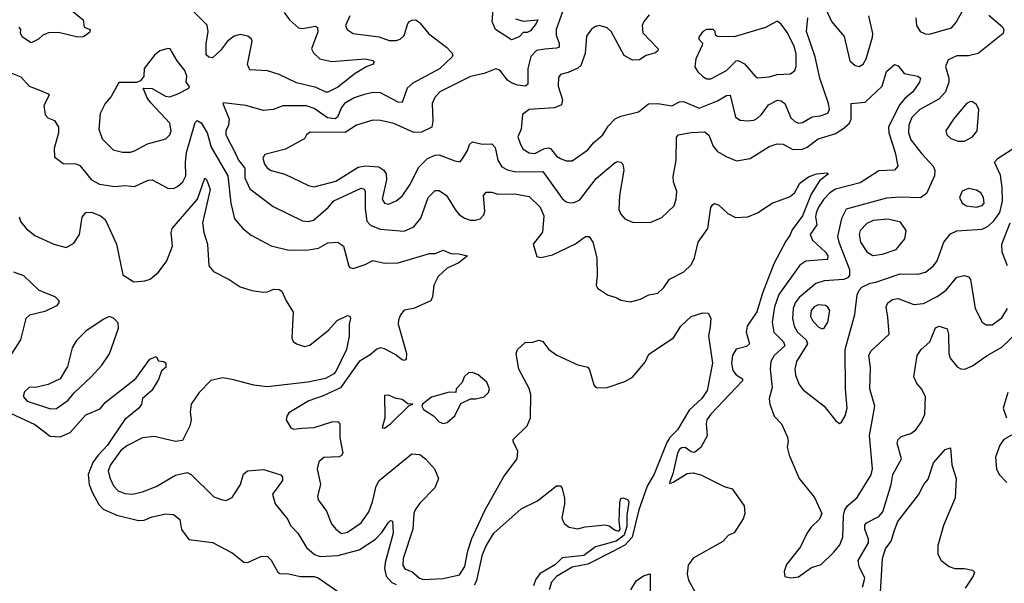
# Model space of a CAD drawing. Extents: x 1678759 to 1859541, y 384609 to 522867.
# Tile 163 of 256: x 1737157 to 1742198, y 463328 to 466215. Entities that reach past the tile are written whole.
import ezdxf

# ---------------------------------------------------------------- set-up
doc = ezdxf.new("R2010")
doc.units = 0

msp = doc.modelspace()

# ---------------------------------------------------------------- linework, layer by layer
at = {"layer": '0CON20XD'}
for points in [[(1737148.6, 466515), (1737165, 466486), (1737185, 466469.2), (1737245, 466442.5), (1737347.1, 466325), (1737482.5, 466215), (1737487, 466177), (1737517.5, 466165), (1737515, 466150), (1737483.6, 466126.4), (1737455, 466126.2), (1737355, 466150), (1737305, 466147.5), (1737275, 466136), (1737253.3, 466115), (1737215, 466096), (1737171.2, 466125), (1737161.2, 466145), (1737163.3, 466165), (1737155, 466176.7)], [(1738511, 466251), (1738538, 466215), (1738585, 466174.1), (1738605, 466169.2), (1738671.4, 466181.4), (1738681.1, 466175), (1738682.9, 466152.9), (1738650.5, 466065), (1738660.6, 466045), (1738693.1, 466015), (1738755, 466000.9), (1738925.3, 466015.3), (1738965, 466005.7), (1738971.2, 465995), (1738962.5, 465985), (1738935, 465976), (1738875, 465938.8), (1738785, 465869.4), (1738735, 465844.5), (1738725, 465843.8), (1738675, 465867.9), (1738575, 465891.6), (1738485, 465934.7), (1738425, 465953.8), (1738335, 465957.5), (1738323.8, 465985), (1738347.1, 466105), (1738344.3, 466115), (1738325, 466131.1), (1738285, 466139.5), (1738255, 466130.6), (1738220.5, 466105), (1738185, 466057.3), (1738145, 466020), (1738125, 466022.7), (1738111.1, 466035), (1738111.4, 466091.4), (1738122.5, 466155), (1738116.3, 466186.3), (1737995, 466307.5)], [(1739936.7, 466255), (1739903.8, 466165), (1739903, 466135), (1739919.8, 466095), (1739918.2, 466075), (1739905, 466068.4), (1739845, 466064.7), (1739803.4, 466056.6), (1739774.3, 466025.7), (1739758.6, 465965), (1739757.8, 465885), (1739746.7, 465875), (1739705, 465878.8), (1739675, 465891.2), (1739654.6, 465905), (1739615, 465956.2), (1739595, 465963.8), (1739535, 465938.8), (1739465.8, 465924.2), (1739308.9, 465845), (1739283.2, 465816.8), (1739269.6, 465785), (1739272.5, 465695), (1739266.4, 465665), (1739215, 465638.9), (1739175, 465638), (1739072.7, 465682.7), (1739005, 465699.2), (1738965, 465699.6), (1738882, 465675), (1738822.6, 465637.4), (1738645, 465638.5), (1738624.6, 465625.4), (1738615.3, 465604.7), (1738601.3, 465598.7), (1738517.6, 465552.4), (1738412.9, 465525), (1738401.2, 465505), (1738410.8, 465475), (1738425.6, 465455), (1738445, 465442.1), (1738515, 465423.5), (1738635, 465365.5), (1738665, 465358.5), (1738775, 465387.3), (1738890.8, 465459.2), (1738926.6, 465466.6), (1738995, 465461.6), (1739020.9, 465445), (1739034.1, 465425), (1739034.8, 465395), (1739012.7, 465295), (1739025, 465275.8), (1739045, 465270.9), (1739085, 465286.7), (1739115, 465310.6), (1739155, 465368.6), (1739200.8, 465459.2), (1739245.7, 465504.3), (1739285, 465521.3), (1739305, 465522), (1739385, 465491.5), (1739412.9, 465487.1), (1739428.5, 465511.5), (1739450, 465545), (1739460.3, 465575), (1739475, 465588.9), (1739525, 465576.9), (1739575, 465578.6), (1739590.9, 465560.9), (1739605.4, 465495), (1739625, 465461.5), (1739655, 465445.4), (1739696.6, 465436.6), (1739835, 465437.5), (1739935, 465299.4), (1739955, 465281.8), (1739975, 465276.7), (1739995, 465278.9), (1740025, 465293.1), (1740108.8, 465401.2), (1740205, 465482.9), (1740218.6, 465488.6), (1740235, 465486), (1740245.6, 465475.6), (1740249.4, 465445), (1740227.8, 465315), (1740225, 465243.3), (1740235, 465219.4), (1740255, 465195.6), (1740295, 465177.5), (1740385, 465177.1), (1740445, 465202.5), (1740508.5, 465261.5), (1740517.8, 465297.8), (1740522.1, 465335), (1740504.5, 465385), (1740502.3, 465412.3), (1740517.9, 465495), (1740519.1, 465610.9), (1740528.8, 465625), (1740595, 465636.9), (1740665, 465640), (1740685, 465624.2), (1740707.3, 465567.3), (1740729.1, 465539.1), (1740773.6, 465513.6), (1740827.5, 465492.5), (1740896.6, 465503.4), (1740995, 465565.6), (1741035, 465579.1), (1741065, 465576.8), (1741115, 465549.6), (1741165, 465552.4), (1741188.3, 465561.7), (1741245.2, 465604.8), (1741335, 465632.6), (1741378.9, 465661.1), (1741405.5, 465684.5), (1741414.8, 465705), (1741414.3, 465785.7), (1741485, 465792.7), (1741572.2, 465875), (1741595, 465948.8), (1741635, 465986), (1741655, 465978), (1741685, 465940), (1741755.7, 465925.7), (1741768.8, 465915), (1741764, 465895), (1741730.5, 465845), (1741688.5, 465811.5), (1741661.8, 465778.2), (1741605.7, 465665), (1741606.9, 465635), (1741639.1, 465535), (1741652.5, 465465), (1741635, 465444.5), (1741555, 465440.4), (1741460, 465380), (1741333.3, 465346.7), (1741305, 465328.4), (1741274.7, 465295.3), (1741246.2, 465255), (1741234.2, 465225), (1741231.4, 465205), (1741238.4, 465165), (1741204.2, 465115), (1741215.9, 465085), (1741283.1, 465025), (1741294.7, 465005), (1741293, 464987), (1741265, 464985.2), (1741182.4, 464977.6), (1741151.9, 464958.1), (1741043.1, 464806.9), (1741021.9, 464745), (1741008.8, 464665), (1741017.5, 464615), (1741066.9, 464565), (1741073.9, 464545), (1741020, 464495), (1741003.2, 464465), (1740998.9, 464425), (1741008.8, 464331.2), (1740994.2, 464275), (1740998, 464245), (1741020, 464185), (1741056.7, 464145), (1741087.3, 464077.3), (1741091.2, 464055), (1741086.7, 464025), (1741096, 463985), (1741148, 463865), (1741227, 463767), (1741263.1, 463685), (1741252.6, 463657.4), (1741210, 463615), (1741187.2, 463582.8), (1741154.4, 463515.6), (1741083.3, 463425), (1741070.7, 463389.3), (1741073.6, 463363.6), (1741105, 463356.7), (1741145, 463361.2), (1741210.3, 463409.7), (1741260, 463425), (1741325, 463487.1), (1741355.5, 463525), (1741371.8, 463565), (1741374.5, 463675), (1741382.1, 463705), (1741395.2, 463724.8), (1741445, 463768.1), (1741516.8, 463883.2), (1741523.6, 463915), (1741508.4, 464085), (1741534.5, 464235), (1741508.8, 464325), (1741513, 464433), (1741504.6, 464495), (1741515, 464516.9), (1741608.1, 464605), (1741601.5, 464691.5)], [(1739695, 466218.7), (1739735, 466207.5), (1739810, 466215), (1739802, 466195), (1739772, 466158), (1739755, 466150), (1739735, 466150), (1739715, 466126.7), (1739675, 466112.2), (1739593.8, 466165), (1739575.2, 466205), (1739581.4, 466265)], [(1740379.9, 466240.1), (1740352.9, 466205), (1740343.8, 466185), (1740347.9, 466147.9), (1740425.8, 466065), (1740424.2, 466055), (1740412, 466045), (1740365, 466030.9), (1740330.9, 466009.1), (1740295, 466007.1), (1740252.2, 466032.2), (1740185, 466154.2), (1740165, 466173.1), (1740124.6, 466185.4), (1740105, 466180.8), (1740085, 466166.2), (1740058.8, 466131.2), (1740052.2, 466042.2), (1740029.5, 465980.5), (1740015, 465967.5), (1739965, 465944.5), (1739926.3, 465933.7), (1739915, 465918.8), (1739913.2, 465875), (1739936.5, 465805), (1739931.1, 465778.9), (1739895, 465763.2), (1739764.6, 465755.4), (1739731.2, 465728.8), (1739724.5, 465655), (1739708.2, 465615), (1739721.1, 465575), (1739735, 465551.4), (1739765, 465532.3), (1739795, 465528.9), (1739843.9, 465556.1), (1739865, 465558.9), (1739875, 465554.5), (1739905, 465516.7), (1739925, 465504.1), (1739955, 465492.1), (1739985, 465492.9), (1740065, 465547.8), (1740095.3, 465584.7), (1740141.8, 465625), (1740170.4, 465669.6), (1740205, 465706.4), (1740235, 465720.8), (1740325, 465743.1), (1740376, 465784), (1740425, 465786.4), (1740495, 465773.5), (1740535, 465794), (1740555, 465795.4), (1740635, 465762.3), (1740730.3, 465799.7), (1740775, 465826.1), (1740795, 465828.1), (1740821.4, 465715), (1740845, 465701.1), (1740885, 465696.4), (1740915, 465700.9), (1740935, 465710.9), (1740955, 465728.9), (1740990.7, 465779.3), (1741037.2, 465802.8), (1741055, 465799.1), (1741074.5, 465785), (1741105, 465712.9), (1741125, 465693.3), (1741145, 465684.4), (1741165, 465688.9), (1741215, 465718), (1741255, 465722.7), (1741295, 465735.7), (1741302.3, 465755), (1741297.2, 465785), (1741254.3, 465915), (1741229.4, 466025), (1741185.3, 466154.7), (1741192.3, 466225)], [(1742118.3, 466238.3), (1742189.1, 466179.1), (1742196, 466165), (1742192, 466145), (1742065, 466042.1), (1742015, 466029.5), (1741955, 466029.6), (1741910.7, 466009.3), (1741897.1, 465975), (1741914.4, 465915), (1741914.5, 465895), (1741896.2, 465845), (1741862, 465808), (1741765, 465754.6), (1741725, 465714.5), (1741709.7, 465675), (1741708.1, 465635), (1741720.1, 465600.1), (1741775, 465527.3), (1741834.5, 465465), (1741841.8, 465445), (1741840, 465415), (1741799.5, 465325), (1741768.2, 465301.8), (1741665, 465306.1), (1741595, 465301.2), (1741388.6, 465245), (1741365, 465196.2), (1741344.7, 465105), (1741350.5, 465075), (1741404.8, 464935), (1741405.3, 464904.7), (1741395, 464892.5), (1741375.9, 464884.1), (1741275, 464877.2), (1741233.3, 464863.3), (1741147.4, 464792.6), (1741127.9, 464765), (1741117.3, 464735), (1741113.3, 464685), (1741121.9, 464645), (1741139.7, 464615), (1741183, 464575), (1741190.2, 464555), (1741133.5, 464465), (1741125.8, 464425), (1741128.9, 464395), (1741147.3, 464347.3), (1741169, 464319), (1741275.3, 464235.3), (1741335, 464160), (1741355, 464146.7), (1741365, 464153.3), (1741383.8, 464186.2), (1741393.1, 464225), (1741384.2, 464324.2), (1741383.4, 464525), (1741432.5, 464705), (1741444.7, 464805.3), (1741455, 464830), (1741469.2, 464845), (1741512, 464865), (1741541.1, 464871.1), (1741665, 464913.3), (1741755, 464911.5), (1741795, 464921.2), (1741835.6, 464955), (1741855, 464980), (1741888.2, 465075), (1741921.9, 465118.1), (1741955, 465133.6), (1742085, 465141.5), (1742115, 465157.5), (1742145, 465184), (1742175, 465227.3), (1742188.3, 465285), (1742187, 465355), (1742178, 465418), (1742148, 465485), (1742165.8, 465505), (1742238.9, 465551.1)], [(1741285.2, 466265.2), (1741313.8, 466205), (1741378.3, 466128.3), (1741407.9, 466005), (1741435, 465980), (1741455, 465974.4), (1741475, 465987.5), (1741491.5, 466015), (1741523.1, 466125), (1741524.5, 466145), (1741504.3, 466235)], [(1741745.3, 466225), (1741748.9, 466185), (1741767.1, 466155), (1741792.9, 466142.9), (1741815, 466141.2), (1741927.1, 466172.9), (1741950.5, 466199.5), (1741987.5, 466265)], [(1738846.7, 466235), (1738825.7, 466185), (1738834, 466165), (1738864.6, 466144.6), (1738997.6, 466127.6), (1739047.9, 466107.9), (1739085, 466108.8), (1739105, 466115.6), (1739125, 466134.2), (1739144.5, 466195), (1739152.9, 466205), (1739165, 466213.1), (1739185, 466214.3), (1739205, 466198.6), (1739251.7, 466141.7), (1739342.2, 466075), (1739367.2, 466047.2), (1739374, 466035), (1739370.8, 466025), (1739307.2, 465962.8), (1739170.5, 465889.5), (1739140.5, 465865), (1739115, 465791.4), (1739095, 465793.3), (1739005, 465840.7), (1738965, 465841.8), (1738915, 465830), (1738869.4, 465815), (1738820, 465785), (1738804.8, 465765.2), (1738783.7, 465716.3), (1738772.7, 465707.3), (1738732.8, 465712.8), (1738665, 465759.4), (1738625, 465774.1), (1738505, 465773.6), (1738455.4, 465754.6), (1738405, 465750), (1738315, 465775.5), (1738201.2, 465788.8), (1738197.5, 465785), (1738228.8, 465705), (1738225.4, 465675), (1738211.8, 465645), (1738211.7, 465625), (1738263.8, 465526.2), (1738277.5, 465495), (1738309.5, 465455), (1738308.9, 465405), (1738335, 465349.1), (1738455, 465257.8), (1738605, 465184.6), (1738635, 465180.8), (1738662.1, 465187.9), (1738736.5, 465253.5), (1738765, 465286.9), (1738905, 465351.5), (1738919.1, 465349.1), (1738925, 465337.5), (1738925.9, 465245.9), (1738933.8, 465183.8), (1738952.8, 465162.8), (1739002.7, 465142.7), (1739125, 465131.3), (1739175, 465153.6), (1739211.2, 465198.8), (1739248.5, 465305), (1739285, 465339.4), (1739305, 465340.8), (1739342.5, 465315), (1739386.7, 465243.3), (1739406.7, 465216.7), (1739435, 465197.8), (1739465, 465188.5), (1739491.3, 465188.7), (1739515, 465195.7), (1739533.7, 465216.3), (1739538.5, 465235), (1739531.4, 465315), (1739545, 465331.2), (1739575, 465331.4), (1739605, 465321.5), (1739692.4, 465322.4), (1739765, 465308.8), (1739821.6, 465255), (1739840.4, 465210.4), (1739833.6, 465126.4), (1739785.8, 465065), (1739805, 465002.5), (1739825, 464996.7), (1739885, 465010), (1740002.8, 465067.2), (1740054.6, 465105.4), (1740072.5, 465105), (1740091.4, 465075), (1740112, 464995), (1740114.4, 464905), (1740108, 464855), (1740115, 464840), (1740166.4, 464806.4), (1740215, 464791.2), (1740235, 464778.8), (1740285, 464770), (1740335, 464784.2), (1740377.5, 464805), (1740425, 464814.2), (1740455, 464842.9), (1740484.7, 464885.3), (1740557, 464923), (1740595, 464958.6), (1740612.2, 464995), (1740630.6, 465075), (1740679.4, 465145), (1740695, 465252.5), (1740705, 465269.2), (1740715, 465272.9), (1740735, 465267.1), (1740782.7, 465222.7), (1740821.2, 465201.2), (1740885, 465204.6), (1740934.3, 465225), (1741010, 465275), (1741100.9, 465309.1), (1741125, 465330), (1741152, 465378), (1741195, 465410.6), (1741235.9, 465425.9), (1741290, 465430), (1741297.5, 465425), (1741251.1, 465388.9), (1741208.7, 465321.3), (1741165, 465210.9), (1741111.5, 465138.5), (1741099.6, 465110.4), (1741078.7, 465081.3), (1741018.1, 464965), (1740960.4, 464815), (1740931.2, 464718.8), (1740880.7, 464645), (1740875.9, 464615), (1740893.5, 464555), (1740878.8, 464541.2), (1740825, 464526.7), (1740806.5, 464495), (1740801.7, 464455), (1740808, 464418), (1740825, 464395.8), (1740858.1, 464375), (1740857.3, 464365), (1740696.1, 464195), (1740675.4, 464165), (1740671.1, 464145), (1740675.9, 464084.1), (1740645, 464024.2), (1740611.7, 463998.3), (1740595, 464001.2), (1740564.2, 464024.2), (1740545, 464022.9), (1740535, 464014.2), (1740524.7, 463995), (1740501.3, 463888.7), (1740483.8, 463845), (1740485, 463840), (1740503, 463847), (1740575, 463891.2), (1740605, 463893.3), (1740643.9, 463883.9), (1740764.1, 463824.1), (1740805, 463812), (1740865.7, 463725.7), (1740870, 463685), (1740861.7, 463658.3), (1740815, 463586.7), (1740785, 463572.5), (1740757.6, 463542.4), (1740605, 463457.5), (1740578.7, 463421.3), (1740574.4, 463375), (1740581.4, 463345), (1740625.8, 463265)], [(1740695, 465912.7), (1740775.2, 465954.8), (1740825, 466003.6), (1740835, 466006.2), (1740868.6, 465988.6), (1740922.5, 465925), (1740935, 465917.5), (1740995, 465922.7), (1741035, 465934.7), (1741103, 465937), (1741125, 465954), (1741132.1, 465975), (1741132, 466038), (1741124.3, 466074.3), (1741087.7, 466147.7), (1741055, 466191.2), (1741035, 466206.7), (1740974.6, 466175.4), (1740815, 466126.5), (1740729.3, 466129.3), (1740719.2, 466135), (1740718.1, 466155), (1740708, 466165), (1740673.3, 466165), (1740654.2, 466155), (1740634.2, 466125), (1740634.4, 466114.4), (1740652, 466095), (1740651.1, 466085), (1740618.2, 466015), (1740614.3, 465974.3), (1740628.1, 465948.1), (1740653.7, 465923.7), (1740675, 465912.7), (1740695, 465912.7)], [(1737725, 465536.4), (1737745, 465542.7), (1737810.9, 465579.1), (1737905, 465604.3), (1737926.4, 465625), (1737932.5, 465645), (1737925, 465685.8), (1737828.3, 465788.3), (1737810.5, 465815), (1737790, 465865), (1737835, 465862.5), (1737903.7, 465823.7), (1737925, 465820.5), (1737966.9, 465835), (1738022.5, 465865), (1738026.4, 465873.6), (1738010, 465895), (1738012.5, 465925), (1738002.7, 465955), (1737963.5, 466003.5), (1737926.7, 466065), (1737915, 466067.5), (1737874.5, 466055.5), (1737846.6, 466033.4), (1737794, 465965), (1737793.3, 465925), (1737775, 465902.5), (1737755, 465892.5), (1737665, 465892.5), (1737625, 465821.2), (1737594.2, 465785), (1737569.2, 465735), (1737561.5, 465655), (1737580, 465605), (1737635, 465549.2), (1737683.3, 465536.7), (1737725, 465536.4)], [(1737095, 465948.8), (1737162.3, 465922.3), (1737205.3, 465875.3), (1737255, 465856.1), (1737303.3, 465835), (1737307.7, 465827.7), (1737280.8, 465775), (1737287.3, 465727.3), (1737301.7, 465711.7), (1737335, 465698), (1737355.4, 465665), (1737355.4, 465635), (1737334.4, 465554.4), (1737335, 465513.3), (1737379.1, 465479.1), (1737445, 465476.2), (1737465, 465467.5), (1737524.5, 465395), (1737565, 465372.7), (1737645, 465360.9), (1737694.6, 465365.4), (1737745, 465360), (1737815, 465392.9), (1737835, 465394.3), (1737915, 465351.5), (1737945, 465351.1), (1737965, 465361.1), (1737992, 465385), (1738008.4, 465415), (1738006.3, 465485), (1738011.9, 465535), (1738055, 465688.8), (1738065, 465699.2), (1738086.3, 465686.3), (1738116.1, 465636.1), (1738137.6, 465562.4), (1738222.6, 465415), (1738237.5, 465275), (1738256.5, 465195), (1738300, 465145), (1738342.1, 465112.1), (1738445, 465057.5), (1738535, 465035.4), (1738635, 465037.1), (1738686.2, 465045), (1738735, 465071.9), (1738785, 465075.8), (1738814.2, 465055), (1738842.3, 464952.3), (1738847.5, 464945), (1738865, 464940.8), (1738925, 464960.9), (1738965, 464982.2), (1739025, 464968.4), (1739095, 464970.4), (1739255, 465016.8), (1739285, 465017.5), (1739325, 465034.3), (1739365, 465017.7), (1739404.6, 465015.4), (1739450, 465005), (1739405, 464970), (1739345, 464942.9), (1739300.1, 464899.9), (1739277.1, 464855), (1739270.8, 464795), (1739262, 464775), (1739173.7, 464736.3), (1739125, 464726.5), (1739106.2, 464703.8), (1739095.7, 464675.7), (1739095.5, 464655), (1739138.1, 464505), (1739135.5, 464474.5), (1739125, 464469.2), (1739115, 464472.2), (1739080, 464500), (1739025, 464529.6), (1739005, 464533.6), (1738985, 464528.2), (1738952.2, 464497.8), (1738894.6, 464465), (1738800.1, 464329.9), (1738710.9, 464289.1), (1738636.8, 464263.2), (1738535, 464200.8), (1738524.3, 464185), (1738522, 464165), (1738544.5, 464124.5), (1738558.3, 464118.3), (1738603, 464123), (1738665, 464126.9), (1738755, 464154.5), (1738785, 464157.5), (1738796.5, 464146.5), (1738795.4, 464075), (1738811.9, 463995), (1738805, 463982.5), (1738793.3, 463976.7), (1738715, 463972.7), (1738688.9, 463951.1), (1738680.4, 463915), (1738697.1, 463835), (1738681.1, 463775), (1738685.6, 463755), (1738728.2, 463698.2), (1738753.3, 463633.3), (1738775.6, 463605), (1738804.1, 463584.1), (1738835, 463590.7), (1738905, 463637.5), (1738945, 463694.2), (1738964, 463745), (1738982.1, 463825), (1738998.2, 463855), (1739165, 463990.6), (1739205, 463987.8), (1739234, 463965), (1739280.6, 463915), (1739301.5, 463865), (1739281.9, 463818.1), (1739205, 463738.8), (1739181.9, 463705), (1739175.3, 463685), (1739169.2, 463605), (1739120.9, 463455), (1739119.4, 463419.4), (1739131.1, 463401.1), (1739165, 463388.1), (1739204, 463355), (1739225, 463347.3), (1739325, 463352.2), (1739408.8, 463371.2), (1739435.5, 463414.5), (1739451.2, 463495), (1739472.2, 463557.8), (1739539.7, 463705), (1739635, 463875.7), (1739704.4, 463965.6), (1739708.1, 464005), (1739682.9, 464055), (1739684.3, 464065), (1739754.4, 464135), (1739771.6, 464175), (1739774.1, 464295), (1739765, 464325.7), (1739712.5, 464425), (1739698.1, 464505), (1739705, 464526.2), (1739745, 464562), (1739785, 464563.8), (1739815, 464573.8), (1739835, 464566.2), (1739865.6, 464525.6), (1739907.6, 464497.6), (1740015, 464447.5), (1740066.2, 464435), (1740075, 464422.5), (1740096.2, 464345), (1740105, 464333.3), (1740115, 464328.8), (1740165, 464330.8), (1740255, 464362.5), (1740295, 464384), (1740359.1, 464460.9), (1740377.9, 464502.1), (1740503.6, 464586.4), (1740542.7, 464645), (1740595, 464694.2), (1740655, 464714.3), (1740681.4, 464711.4), (1740695.8, 464685.8), (1740691.7, 464641.7), (1740683.8, 464595), (1740704.1, 464455.9), (1740676.7, 464315), (1740649.5, 464275), (1740584.8, 464215.2), (1740525.3, 464115), (1740485.9, 464075), (1740470, 464050), (1740405, 463887.3), (1740369.4, 463825), (1740327.4, 463705), (1740293.3, 463565), (1740255.6, 463524.4), (1740190.9, 463489.1), (1740065, 463427.2), (1739985, 463410.7), (1739905, 463363.5), (1739879, 463335), (1739867.5, 463295)], [(1741962.6, 465592.6), (1741995, 465593.6), (1742035, 465614.5), (1742058.5, 465645), (1742068.2, 465755), (1742055, 465780.8), (1742035, 465794.4), (1742025, 465795.6), (1742004.4, 465785), (1741937.8, 465705), (1741898.6, 465645), (1741904.2, 465625), (1741925, 465605.7), (1741962.6, 465592.6)], [(1737153.8, 465205), (1737161.7, 465181.7), (1737189.4, 465145), (1737235, 465109.4), (1737332.5, 465065), (1737395, 465048.8), (1737435, 465071.2), (1737463.3, 465115), (1737476.2, 465203.8), (1737495, 465228.1), (1737525, 465229.5), (1737570.2, 465210.2), (1737592.9, 465192.9), (1737602, 465178), (1737652.9, 465065), (1737685, 464908.8), (1737741.7, 464871.7), (1737797, 464877), (1737825, 464886), (1737867.8, 464922.2), (1737910.5, 464979.5), (1737939.5, 465055), (1737932.2, 465125), (1737938.1, 465145), (1738067.8, 465295), (1738105, 465402.5), (1738115, 465393.3), (1738131.5, 465345), (1738093.1, 465175), (1738099.1, 465125), (1738117.8, 465065), (1738126.2, 464955), (1738150, 464925), (1738230, 464885), (1738286.6, 464846.6), (1738345, 464828), (1738405, 464820), (1738425, 464820.8), (1738455.9, 464834.1), (1738485, 464832.5), (1738498.8, 464825), (1738520.8, 464775), (1738557, 464717), (1738550, 464585), (1738556.6, 464566.6), (1738575, 464554.2), (1738615, 464541.4), (1738642.7, 464547.3), (1738737.5, 464625), (1738781.9, 464675), (1738835, 464700), (1738846.7, 464696.7), (1738850, 464685), (1738843.1, 464655), (1738844.3, 464594.3), (1738829.7, 464525), (1738775, 464412.7), (1738765, 464400.9), (1738722.3, 464377.7), (1738632.3, 464357.7), (1738424, 464334), (1738355, 464342.7), (1738245, 464372.5), (1738195, 464380), (1738135, 464367.3), (1738075.4, 464305), (1738035.4, 464245), (1738030, 464205), (1738035.6, 464165), (1738027.8, 464135), (1737990, 464060), (1737955, 464054.4), (1737845, 464080.4), (1737785, 464072.7), (1737705, 464031.8), (1737675, 464008.2), (1737622.1, 463935), (1737609.7, 463905), (1737617.8, 463867.8), (1737636.9, 463826.9), (1737661.9, 463801.9), (1737695, 463788.5), (1737735, 463785.4), (1737785, 463796.5), (1737855.2, 463824.8), (1737955, 463882.5), (1738015, 463896), (1738035, 463885.8), (1738151.7, 463771.7), (1738195, 463755.6), (1738215, 463753.1), (1738245, 463767.5), (1738287.5, 463835), (1738302.9, 463887.1), (1738323.3, 463905), (1738405, 463911.4), (1738494.1, 463884.1), (1738502.3, 463872.3), (1738502.5, 463855), (1738451.4, 463785), (1738465.5, 463735.5), (1738529.4, 463655), (1738542.9, 463625), (1738581.1, 463585), (1738625, 463511.1), (1738665.8, 463475.8), (1738695.8, 463465.8), (1738785, 463470.6), (1738895, 463500.3), (1738978.2, 463555), (1739011.2, 463588.8), (1739045, 463640), (1739055, 463649.2), (1739065, 463646.7), (1739068.6, 463585), (1739027.4, 463435), (1739024.3, 463405), (1739033.6, 463365), (1739061.7, 463331.7), (1739085, 463322.5)], [(1742055, 465254), (1742085, 465262.9), (1742094.5, 465275), (1742091.2, 465305), (1742078, 465328), (1742055, 465341.5), (1742015, 465350), (1741982.6, 465337.4), (1741969.1, 465305), (1741981.5, 465275), (1742005, 465261.1), (1742055, 465254)], [(1741525, 465006.7), (1741575, 465013.8), (1741645, 465037.5), (1741688, 465092), (1741695.5, 465135), (1741667.3, 465177.3), (1741603.7, 465193.7), (1741525.9, 465185.9), (1741495, 465171.8), (1741460.7, 465135), (1741454.7, 465115), (1741462.2, 465075), (1741495, 465026.7), (1741525, 465006.7)], [(1742214.6, 464955), (1742187.2, 465025), (1742184.6, 465065), (1742228.7, 465175)], [(1737125, 464922.9), (1737177.1, 464905), (1737255, 464830), (1737336.4, 464796.4), (1737357.1, 464777.1), (1737358, 464765), (1737345, 464750), (1737285, 464720), (1737208, 464702), (1737188.1, 464685), (1737161.5, 464575), (1737084.5, 464455.5)], [(1741601.5, 464691.5), (1741592.5, 464745), (1741602.2, 464765), (1741625, 464781.5), (1741655, 464786.4), (1741735, 464756.7), (1741785, 464761.6), (1741855, 464798), (1741900.4, 464829.6), (1741955, 464896.4), (1741994.4, 464904.4), (1742015, 464897.5), (1742024.6, 464884.6), (1742048.5, 464735), (1742084, 464665), (1742105, 464652.9), (1742135, 464652.9), (1742185, 464688.1), (1742214.5, 464735)], [(1741265, 464631.5), (1741275, 464634.4), (1741294.6, 464665), (1741305.4, 464725), (1741295, 464743.3), (1741282, 464752), (1741245, 464754.7), (1741225, 464744.6), (1741208.4, 464725), (1741205.9, 464695), (1741215.4, 464675), (1741245, 464642.5), (1741265, 464631.5)], [(1737315, 464222.7), (1737345, 464223.1), (1737405, 464265.7), (1737436.2, 464303.8), (1737525, 464388.1), (1737576.9, 464445), (1737616.6, 464503.4), (1737662.5, 464635), (1737661.9, 464661.9), (1737637, 464687), (1737615, 464694), (1737585, 464680), (1737495, 464619.2), (1737447.6, 464572.4), (1737425.7, 464535), (1737401.1, 464438.9), (1737363.8, 464375), (1737302.7, 464347.3), (1737245, 464333.3), (1737205, 464331.5), (1737181.2, 464308.8), (1737175.6, 464285), (1737195, 464261.2), (1737315, 464222.7)], [(1741471.7, 463308.3), (1741483.3, 463355), (1741454.7, 463415), (1741450, 463445), (1741502.5, 463535), (1741503.1, 463555), (1741483.8, 463605), (1741483.1, 463626.9), (1741491.8, 463638.2), (1741555, 463670.7), (1741575.9, 463695), (1741619.1, 463835), (1741627.1, 463885), (1741671.9, 463965), (1741650, 464045), (1741654.6, 464065.4), (1741670, 464080), (1741719.2, 464095), (1741745.6, 464115), (1741774.6, 464155), (1741790.4, 464195), (1741795.3, 464285.3), (1741774.3, 464324.3), (1741751, 464351), (1741735.6, 464385), (1741752.3, 464495), (1741771.5, 464525), (1741817.1, 464565), (1741845, 464637.1), (1741865, 464645.6), (1741905, 464631.2), (1741911.5, 464605), (1741913.5, 464505), (1741921.1, 464481.1), (1741957, 464437), (1741975, 464426.9), (1741996.7, 464425), (1742035, 464442.2), (1742109.5, 464495), (1742185, 464537.3), (1742295.8, 464644.2)], [(1737109.5, 464199.5), (1737235, 464142.4), (1737312.3, 464082.3), (1737365, 464078.9), (1737415, 464101.2), (1737495, 464190.9), (1737568.6, 464221.4), (1737595, 464253.5), (1737752.3, 464377.7), (1737823.6, 464476.4), (1737855, 464490), (1737867.7, 464467.7), (1737895, 464464), (1737906, 464456), (1737906.1, 464433.9), (1737883.9, 464416.1), (1737867.7, 464372.3), (1737834, 464315), (1737786, 464275), (1737780, 464245), (1737766.9, 464225), (1737695, 464166.7), (1737633.4, 464076.6), (1737606.3, 464035), (1737558.1, 463985), (1737532.3, 463947.7), (1737507.5, 463885), (1737513.5, 463835), (1737527.6, 463795), (1737562, 463732), (1737585, 463708.6), (1737655, 463676.9), (1737765, 463649.5), (1737795, 463651.4), (1737835, 463668.1), (1737905, 463684.4), (1737945, 463680.6), (1737977.5, 463655), (1737985, 463603.8), (1738023.2, 463553.2), (1738145, 463538.1), (1738245, 463484.4), (1738305, 463436), (1738325.8, 463434.2), (1738395, 463467.5), (1738425, 463465.8), (1738445, 463446.2), (1738478, 463385), (1738489.3, 463379.3), (1738533, 463377), (1738595, 463363.3), (1738665, 463363.2), (1738685, 463356.7), (1738785, 463286.2)], [(1739325, 464147.5), (1739345, 464152), (1739385, 464186.7), (1739415, 464250), (1739465, 464273.3), (1739493, 464273), (1739535, 464283.8), (1739557.5, 464305), (1739562.5, 464325), (1739548.3, 464358.3), (1739505, 464396.7), (1739475, 464407.5), (1739455, 464406.7), (1739433.3, 464385), (1739422.5, 464357.5), (1739392.5, 464325), (1739390, 464305), (1739355, 464306.7), (1739265, 464281.4), (1739218.8, 464245), (1739216.2, 464235), (1739225, 464218.8), (1739275, 464186), (1739303.8, 464155), (1739325, 464147.5)], [(1739025, 464123.3), (1739056.2, 464145), (1739151.7, 464238.3), (1739170, 464245), (1739145, 464247.5), (1739115, 464269.2), (1739085, 464274.2), (1739045, 464292), (1739025, 464290), (1739026, 464175), (1739012.5, 464125), (1739025, 464123.3)], [(1742216.1, 464305), (1742191.6, 464225), (1742209.6, 464175)], [(1742259.5, 464100.5), (1742196, 464064), (1742175.6, 464035), (1742152.9, 463975), (1742158.1, 463915), (1742172, 463885), (1742211.2, 463845)], [(1741560.3, 463225), (1741574.7, 463455), (1741589.2, 463505), (1741619.1, 463545), (1741635, 463600), (1741653.4, 463645), (1741758.7, 463781.3), (1741786, 463835), (1741808.3, 463861.7), (1741835.8, 463945), (1741895, 464014), (1741921.7, 464021.7), (1741930, 463935), (1741951.8, 463865), (1741945.8, 463765.8), (1741887.1, 463625), (1741858.1, 463521.9), (1741857.6, 463477.6), (1741875.3, 463445.3), (1741915, 463414.4), (1741945, 463404.4), (1741995, 463404.2), (1742035, 463396.2), (1742045.8, 463385), (1742038.6, 463365), (1741996.9, 463303.1)], [(1739485, 463320.4), (1739496.8, 463343.2), (1739526.3, 463476.3), (1739545, 463521.1), (1739583.8, 463585), (1739725, 463710), (1739808.8, 463751.2), (1739905, 463826.7), (1739925, 463826.7), (1739933.9, 463813.9), (1739946.2, 463765), (1739946.7, 463735), (1739932.3, 463662.3), (1739943.9, 463633.9), (1739970, 463615), (1740015, 463606.7), (1740051.7, 463618.3), (1740155, 463628.1), (1740175, 463622), (1740205, 463600.8), (1740225, 463596.2), (1740232, 463605), (1740225.4, 463645.4), (1740229.6, 463740.4), (1740235, 463763.3), (1740245, 463766.7), (1740268.1, 463758.1), (1740275.4, 463745.4), (1740265.2, 463675), (1740265, 463620), (1740252.1, 463575), (1740211.1, 463545), (1740105.5, 463514.5), (1740045, 463470.6), (1739935, 463458.1), (1739900.4, 463425), (1739821.5, 463378.5), (1739800.2, 463349.8), (1739788.3, 463315)], [(1740286.7, 463295), (1740315, 463343.1), (1740355, 463367.9), (1740385, 463376.2), (1740384.4, 463265)]]:
    msp.add_lwpolyline(points, dxfattribs=at)

doc.saveas('drawing.dxf')
